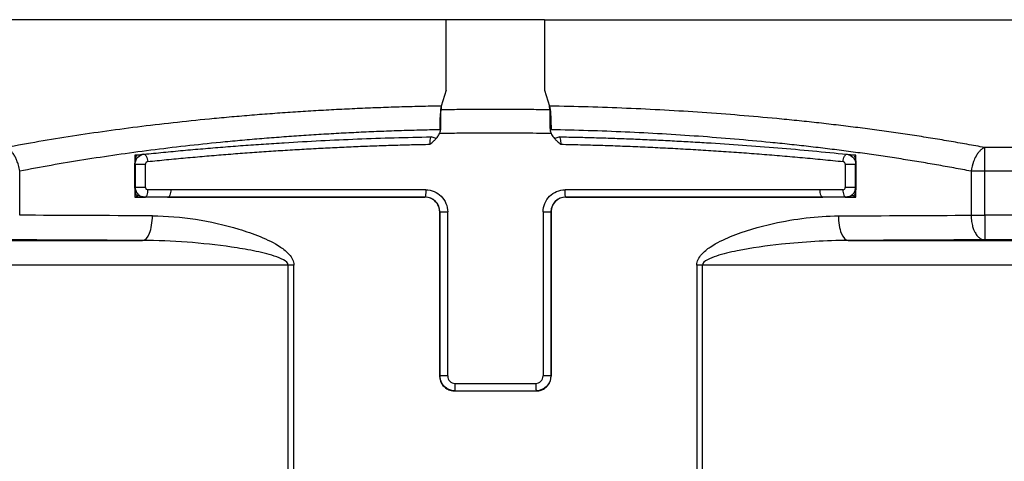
# Model space of a CAD drawing. Header units: millimetres. Extents: x 13 to 546, y 13 to 419.
# Tile 4 of 30: x 44 to 64, y 195 to 204. Entities that reach past the tile are written whole.
import ezdxf

# ---------------------------------------------------------------- set-up
doc = ezdxf.new("R2010")
doc.units = ezdxf.units.MM
doc.header["$LTSCALE"] = 2

msp = doc.modelspace()

# ---------------------------------------------------------------- linework, layer by layer
for p, q in [((52.4554, 203.9201), (24.0358, 203.9201)), ((52.4554, 202.4911), (52.4554, 203.9201)), ((54.4554, 203.9201), (52.4554, 203.9201)), ((54.4554, 203.9201), (54.4554, 202.4911)), ((54.4554, 203.9201), (82.875, 203.9201)), ((52.4554, 202.4911), (52.3553, 202.1659)), ((54.4554, 202.4911), (54.5555, 202.1659)), ((52.3553, 202.1659), (52.3511, 202.0946)), ((54.5597, 202.0946), (54.5555, 202.1659)), ((52.2492, 201.5042), (52.1468, 201.5374)), ((52.1526, 201.5405), (52.151, 201.5404)), ((54.764, 201.5374), (54.6616, 201.5042)), ((54.7582, 201.5405), (54.7599, 201.5404)), ((63.4053, 200.8417), (63.4053, 201.3226)), ((72.2886, 201.3226), (63.4053, 201.3226)), ((46.2671, 201.1679), (46.1264, 201.1679)), ((46.1264, 201.1679), (46.1264, 201.0257)), ((46.1264, 201.1679), (46.1558, 201.1546)), ((46.2367, 201.1679), (46.2367, 201.1794)), ((46.2998, 201.1859), (46.3085, 201.1868)), ((60.6024, 201.1868), (60.611, 201.1859)), ((60.7844, 201.1679), (60.6457, 201.1679)), ((60.6741, 201.1794), (60.6741, 201.1679)), ((60.7844, 201.1679), (60.755, 201.1546)), ((60.7844, 200.3155), (60.7844, 201.1679)), ((43.7819, 199.9475), (43.7819, 200.8417)), ((46.1264, 200.9886), (46.1264, 200.3155)), ((46.1264, 200.5144), (46.1264, 200.9875)), ((46.131, 200.988), (46.131, 200.5135)), ((46.3423, 200.5135), (46.3423, 200.988)), ((60.5686, 200.988), (60.5686, 200.5135)), ((60.7798, 200.5135), (60.7798, 200.988)), ((60.7844, 200.9875), (60.7844, 200.5144)), ((63.4053, 200.8417), (63.1289, 200.8417)), ((63.1289, 200.8417), (63.1289, 199.9475)), ((72.2886, 200.8417), (63.4053, 200.8417)), ((63.4053, 199.9475), (63.4053, 200.8417)), ((46.131, 200.5135), (46.1264, 200.5144)), ((46.8541, 200.4638), (46.3899, 200.4638)), ((52.0397, 200.4655), (46.8541, 200.4655)), ((60.0567, 200.4655), (54.8712, 200.4655)), ((60.521, 200.4638), (60.0567, 200.4638)), ((60.7844, 200.5144), (60.7798, 200.5135)), ((46.1264, 200.3155), (46.3133, 200.3155)), ((46.3273, 200.3138), (46.1833, 200.3412)), ((46.7957, 200.3138), (46.3273, 200.3138)), ((46.7865, 200.3155), (52.0211, 200.3155)), ((54.8898, 200.3155), (60.1125, 200.3155)), ((60.5835, 200.3138), (60.1151, 200.3138)), ((60.7275, 200.3412), (60.5835, 200.3138)), ((60.5942, 200.3155), (60.7844, 200.3155)), ((60.7264, 200.3417), (60.7264, 200.355)), ((52.3233, 200.0163), (52.3233, 196.6774)), ((52.3266, 200.0155), (52.3233, 200.0155)), ((52.3233, 196.6774), (52.3233, 200.0155)), ((52.3266, 196.6807), (52.3266, 200.0155)), ((52.485, 196.6807), (52.485, 200.0155)), ((54.4258, 200.0155), (54.4258, 196.6807)), ((54.5842, 200.0155), (54.5842, 196.6807)), ((54.5875, 200.0155), (54.5842, 200.0155)), ((54.5875, 196.6774), (54.5875, 200.0161)), ((54.5875, 200.0155), (54.5875, 196.6774)), ((63.1289, 199.9475), (63.4053, 199.9475)), ((72.2886, 199.9475), (63.4053, 199.9475)), ((63.4053, 199.9475), (63.4053, 199.4475)), ((35.7543, 199.4344), (46.2817, 199.4344)), ((60.6291, 199.4344), (71.1565, 199.4344)), ((72.2886, 199.4475), (63.4053, 199.4475)), ((49.2423, 198.9344), (35.659, 198.9344)), ((49.3594, 198.9344), (49.2423, 198.9344)), ((49.2423, 183.9257), (49.2423, 198.9344)), ((49.3594, 183.9257), (49.3594, 198.9344)), ((57.5515, 198.9344), (57.5515, 183.9257)), ((57.6685, 198.9344), (57.5515, 198.9344)), ((71.2518, 198.9344), (57.6685, 198.9344)), ((57.6685, 183.9257), (57.6685, 198.9344)), ((52.3233, 196.6774), (52.3266, 196.6807)), ((54.5842, 196.6807), (54.5875, 196.6774)), ((52.6231, 196.3776), (52.6262, 196.3807)), ((52.6235, 196.3776), (54.2873, 196.3776)), ((54.2846, 196.3807), (54.2877, 196.3776))]:
    msp.add_line(p, q)
at = {"flags": 128}
for points in [[(46.131, 200.988), (46.1284, 200.9877), (46.1264, 200.9875)], [(60.7844, 200.9875), (60.7819, 200.9878), (60.7798, 200.988)]]:
    msp.add_lwpolyline(points, dxfattribs=at)
for points, knots in [([(52.3553, 202.1659), (52.212, 202.1631), (51.9257, 202.1576), (51.4977, 202.1456), (51.0717, 202.131), (50.6476, 202.1135), (50.2255, 202.0931), (49.8053, 202.0698), (49.3871, 202.0437), (48.9708, 202.0147), (48.5565, 201.9829), (48.1441, 201.9482), (47.6204, 201.9002), (46.9906, 201.8359), (46.2623, 201.7511), (45.5491, 201.6575), (44.8513, 201.5549), (44.1674, 201.4441), (43.7266, 201.3632), (43.5055, 201.3226)], [0, 0, 0, 0, 0.0454378, 0.0907678, 0.1360177, 0.1812151, 0.226388, 0.2715642, 0.3167717, 0.3620383, 0.4073917, 0.4528596, 0.4984692, 0.5820443, 0.6654, 0.7487049, 0.832128, 0.9158375, 1, 1, 1, 1]), ([(52.3553, 202.1659), (52.3461, 202.1361), (52.338, 202.073), (52.3265, 201.9004), (52.3233, 201.7933), (52.3233, 201.6838)], [0, 0, 0, 0, 0.5, 0.5, 1, 1, 1, 1]), ([(52.3451, 201.7185), (52.3453, 201.7444), (52.3455, 201.7941), (52.346, 201.8584), (52.3466, 201.9115), (52.3475, 201.9755), (52.3489, 202.0479), (52.3504, 202.0791), (52.3511, 202.0946)], [0, 0, 0, 0, 0.1490558, 0.2862851, 0.3919807, 0.5004205, 0.7501076, 1, 1, 1, 1]), ([(52.3511, 202.0946), (52.4738, 202.0966), (52.719, 202.1005), (53.0872, 202.1037), (53.4554, 202.1048), (53.8236, 202.1037), (54.1918, 202.1005), (54.437, 202.0966), (54.5597, 202.0946)], [0, 0, 0, 0, 0.1667961, 0.3334369, 0.5, 0.6665631, 0.8332039, 1, 1, 1, 1]), ([(54.5555, 202.1659), (54.5647, 202.1361), (54.5728, 202.073), (54.5843, 201.9004), (54.5875, 201.7933), (54.5875, 201.6838)], [0, 0, 0, 0, 0.5, 0.5, 1, 1, 1, 1]), ([(63.4053, 201.3226), (63.2851, 201.345), (63.045, 201.3896), (62.6781, 201.4533), (62.3072, 201.5147), (61.9316, 201.5733), (61.5515, 201.6294), (61.1669, 201.6828), (60.7778, 201.7336), (60.3842, 201.7818), (59.9861, 201.8274), (59.5834, 201.8703), (59.064, 201.9218), (58.4254, 201.9783), (57.6645, 202.0354), (56.8969, 202.083), (56.1227, 202.1207), (55.342, 202.1494), (54.818, 202.1604), (54.5555, 202.1659)], [0, 0, 0, 0, 0.045966, 0.0917768, 0.1374591, 0.1830401, 0.2285468, 0.2740066, 0.3194468, 0.3648949, 0.4103782, 0.4559241, 0.5015598, 0.5850477, 0.6681418, 0.7510124, 0.8338311, 0.9167699, 1, 1, 1, 1]), ([(54.5597, 202.0946), (54.5601, 202.0876), (54.5608, 202.0737), (54.5618, 202.0421), (54.5628, 202.0029), (54.5639, 201.9416), (54.565, 201.8491), (54.5655, 201.7624), (54.5657, 201.7185)], [0, 0, 0, 0, 0.1253886, 0.2491726, 0.3736671, 0.5011484, 0.7475063, 1, 1, 1, 1]), ([(52.3233, 201.6838), (52.1855, 201.6809), (51.9099, 201.6751), (51.4977, 201.6628), (51.0866, 201.6478), (50.6768, 201.6299), (50.2686, 201.6092), (49.8621, 201.5856), (49.4577, 201.5593), (49.0555, 201.5303), (48.6558, 201.4985), (48.2587, 201.464), (47.7548, 201.4164), (47.1482, 201.3525), (46.4452, 201.2682), (45.7553, 201.175), (45.0803, 201.0728), (44.4197, 200.9626), (43.9946, 200.882), (43.7819, 200.8417)], [0, 0, 0, 0, 0.0452386, 0.0904823, 0.1357347, 0.180999, 0.226278, 0.2715742, 0.3168897, 0.3622265, 0.4075862, 0.4529703, 0.4983803, 0.5817108, 0.6651382, 0.7486706, 0.832317, 0.9160887, 1, 1, 1, 1]), ([(52.3234, 201.6126), (52.3297, 201.63), (52.3422, 201.6644), (52.3442, 201.7005), (52.3451, 201.7185)], [0, 0, 0, 0, 0.5039283, 1, 1, 1, 1]), ([(54.5657, 201.7185), (54.5667, 201.7005), (54.5686, 201.6644), (54.5811, 201.63), (54.5874, 201.6126)], [0, 0, 0, 0, 0.4960677, 1, 1, 1, 1]), ([(63.1289, 200.8417), (63.0133, 200.8638), (62.7822, 200.9079), (62.4284, 200.9711), (62.0701, 201.032), (61.7068, 201.0903), (61.3388, 201.1461), (60.9665, 201.1993), (60.59, 201.25), (60.2095, 201.2982), (59.8252, 201.3437), (59.4375, 201.3865), (58.9379, 201.4379), (58.3227, 201.4945), (57.5885, 201.5519), (56.8466, 201.5998), (56.0983, 201.638), (55.3451, 201.6672), (54.84, 201.6783), (54.5875, 201.6838)], [0, 0, 0, 0, 0.0457956, 0.0915463, 0.1372548, 0.1829236, 0.2285548, 0.2741502, 0.3197115, 0.3652402, 0.4107377, 0.4562053, 0.5016443, 0.5848802, 0.6680303, 0.7511041, 0.834113, 0.9170721, 1, 1, 1, 1]), ([(46.3085, 201.1868), (46.44, 201.2001), (46.7031, 201.2266), (47.1032, 201.2641), (47.5069, 201.2998), (47.9148, 201.3334), (48.3266, 201.3649), (48.7425, 201.3942), (49.2671, 201.428), (49.9018, 201.4637), (50.6479, 201.4975), (51.3975, 201.524), (51.8999, 201.535), (52.151, 201.5404)], [0, 0, 0, 0, 0.0713553, 0.1426628, 0.2139657, 0.2853072, 0.3567304, 0.4282784, 0.4999939, 0.6256217, 0.7506758, 0.87539, 1, 1, 1, 1]), ([(52.1259, 201.3897), (52.1486, 201.4085), (52.1856, 201.439), (52.2388, 201.4902), (52.2875, 201.5424), (52.3114, 201.5892), (52.3234, 201.6126)], [0, 0, 0, 0, 0.2938141, 0.4781779, 0.7384988, 1, 1, 1, 1]), ([(52.1259, 201.3897), (52.1269, 201.4289), (52.1337, 201.5077), (52.1456, 201.5403), (52.151, 201.5404)], [-0.054836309, -0.054836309, -0.054836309, -0.054836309, -0.027420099, 0, 0, 0, 0]), ([(52.345, 201.613), (52.4682, 201.6151), (52.7148, 201.6193), (53.0851, 201.6227), (53.5171, 201.624), (54.0111, 201.6219), (54.3809, 201.616), (54.5659, 201.613)], [0, 0, 0, 0, 0.1667182, 0.3333849, 0.5000065, 0.7499489, 1, 1, 1, 1]), ([(54.5874, 201.6126), (54.595, 201.5968), (54.6102, 201.5652), (54.6417, 201.5231), (54.6782, 201.4841), (54.7253, 201.439), (54.7622, 201.4085), (54.7849, 201.3897)], [0, 0, 0, 0, 0.1745258, 0.3486686, 0.5220427, 0.7062933, 1, 1, 1, 1]), ([(54.7599, 201.5404), (54.7653, 201.5403), (54.7771, 201.5077), (54.7839, 201.4289), (54.7849, 201.3897)], [-0.054836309, -0.054836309, -0.054836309, -0.054836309, -0.027416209, 0, 0, 0, 0]), ([(54.7599, 201.5404), (54.8855, 201.5379), (55.1367, 201.5328), (55.5125, 201.5227), (55.8875, 201.5107), (56.2617, 201.4966), (56.6349, 201.4807), (57.0073, 201.4628), (57.3787, 201.4429), (57.8714, 201.4139), (58.4812, 201.3732), (59.2013, 201.3175), (59.9101, 201.2558), (60.3716, 201.2098), (60.6024, 201.1868)], [0, 0, 0, 0, 0.0623079, 0.1246131, 0.1869452, 0.2493336, 0.3118079, 0.3743973, 0.4371309, 0.5000377, 0.6254186, 0.7503855, 0.8751688, 1, 1, 1, 1]), ([(43.7819, 200.8417), (43.7786, 200.863), (43.7724, 200.9039), (43.7582, 200.9615), (43.7427, 201.0121), (43.7266, 201.0556), (43.7109, 201.0924), (43.6961, 201.1228), (43.6727, 201.166), (43.6399, 201.2145), (43.5936, 201.2665), (43.5486, 201.3023), (43.5182, 201.3166), (43.5055, 201.3226)], [0, 0, 0, 0, 0.096851, 0.1852576, 0.2651963, 0.3366563, 0.3996368, 0.4541457, 0.5001988, 0.6434698, 0.7573084, 0.8988231, 1, 1, 1, 1]), ([(46.3853, 201.0376), (46.5131, 201.0506), (46.7678, 201.0765), (47.1535, 201.1129), (47.5396, 201.1473), (47.9261, 201.1794), (48.3127, 201.2094), (48.6991, 201.2372), (49.085, 201.2629), (49.4702, 201.2864), (49.8543, 201.3077), (50.2372, 201.3268), (50.6186, 201.3438), (50.9982, 201.3586), (51.376, 201.3712), (51.7515, 201.3818), (52.0014, 201.3871), (52.1259, 201.3897)], [0, 0, 0, 0, 0.07057177, 0.14057902, 0.21002318, 0.2789057, 0.34722808, 0.41499184, 0.48219856, 0.54884982, 0.61494729, 0.68049265, 0.74548764, 0.80993402, 0.87383362, 0.93718831, 1, 1, 1, 1]), ([(54.7849, 201.3897), (54.9183, 201.3869), (55.1863, 201.3812), (55.5889, 201.3696), (55.994, 201.3557), (56.4013, 201.3392), (56.8104, 201.3203), (57.2212, 201.2989), (57.6333, 201.2749), (58.0465, 201.2485), (58.4603, 201.2196), (58.8745, 201.1882), (59.2886, 201.1544), (59.7024, 201.118), (60.1158, 201.0792), (60.3886, 201.0515), (60.5256, 201.0376)], [0, 0, 0, 0, 0.0673191, 0.1352616, 0.20383, 0.2730265, 0.3428533, 0.4133127, 0.4844067, 0.5561374, 0.6285067, 0.7015167, 0.7751692, 0.8494661, 0.9244091, 1, 1, 1, 1]), ([(63.4053, 201.3226), (63.3926, 201.3166), (63.3622, 201.3023), (63.3172, 201.2665), (63.2708, 201.2145), (63.2221, 201.1418), (63.1643, 201.0189), (63.1422, 200.9083), (63.1289, 200.8417)], [0, 0, 0, 0, 0.1014105, 0.2432801, 0.3573419, 0.5010129, 0.6991318, 1, 1, 1, 1]), ([(46.1264, 200.9875), (46.1264, 200.9902), (46.1264, 200.9958), (46.1266, 201.0073), (46.1274, 201.0295), (46.1309, 201.0713), (46.1381, 201.1082), (46.1476, 201.1414), (46.1544, 201.15), (46.1575, 201.1538)], [0, 0, 0, 0, 0.00876564, 0.01818334, 0.04108948, 0.11095042, 0.36498851, 0.71416746, 1, 1, 1, 1]), ([(46.131, 200.988), (46.131, 201.0165), (46.142, 201.0667), (46.1971, 201.15), (46.262, 201.182), (46.3085, 201.1868)], [0, 0, 0, 0, 0.0021425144, 0.0037494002, 0.0074988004, 0.0074988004, 0.0074988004, 0.0074988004]), ([(46.2998, 201.1859), (46.2889, 201.1843), (46.2672, 201.1811), (46.2469, 201.1723), (46.2367, 201.1679)], [0, 0, 0, 0, 0.5011698, 1, 1, 1, 1]), ([(46.3853, 201.0376), (46.374, 201.0364), (46.3583, 201.0284), (46.3449, 201.0077), (46.3423, 200.9951), (46.3423, 200.988)], [0, 0, 0, 0, 0.0037494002, 0.005356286, 0.0074988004, 0.0074988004, 0.0074988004, 0.0074988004]), ([(60.5686, 200.988), (60.5686, 200.9951), (60.5659, 201.0076), (60.5526, 201.0284), (60.5368, 201.0364), (60.5256, 201.0376)], [0, 0, 0, 0, 0.0021422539, 0.0037489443, 0.0074978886, 0.0074978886, 0.0074978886, 0.0074978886]), ([(60.6024, 201.1868), (60.6488, 201.182), (60.7138, 201.1499), (60.7688, 201.0666), (60.7799, 201.0165), (60.7798, 200.988)], [0, 0, 0, 0, 0.0037489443, 0.0053556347, 0.0074978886, 0.0074978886, 0.0074978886, 0.0074978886]), ([(60.7524, 201.1534), (60.7573, 201.1453), (60.7673, 201.1286), (60.7782, 201.0998), (60.7837, 201.0232), (60.7843, 201.0043), (60.7844, 200.9945), (60.7844, 200.9898), (60.7844, 200.9875)], [0, 0, 0, 0, 0.44018937, 0.91417476, 0.96694445, 0.98503433, 0.99272944, 1, 1, 1, 1]), ([(46.131, 200.988), (46.1351, 200.988), (46.1635, 200.988), (46.2459, 200.988), (46.2988, 200.988), (46.3423, 200.988)], [0, 0, 0, 0, 0.5, 0.5, 1, 1, 1, 1]), ([(60.5686, 200.988), (60.612, 200.988), (60.665, 200.988), (60.7473, 200.988), (60.7757, 200.988), (60.7798, 200.988)], [0, 0, 0, 0, 0.5, 0.5, 1, 1, 1, 1]), ([(46.1833, 200.3412), (46.1797, 200.3403), (46.1729, 200.3385), (46.1636, 200.3438), (46.1565, 200.3519), (46.1505, 200.3623), (46.145, 200.3748), (46.1405, 200.3889), (46.137, 200.4034), (46.1342, 200.4172), (46.1319, 200.4317), (46.1299, 200.4469), (46.1284, 200.4624), (46.1273, 200.4784), (46.1266, 200.4944), (46.1264, 200.5085), (46.1264, 200.5144)], [0, 0, 0, 0, 0.1858461, 0.3424258, 0.4697405, 0.5677951, 0.6645187, 0.7477651, 0.8030451, 0.8512183, 0.8923334, 0.9264686, 0.9537622, 0.9744905, 0.9893044, 1, 1, 1, 1]), ([(46.3423, 200.5135), (46.2988, 200.5135), (46.2459, 200.5135), (46.1635, 200.5135), (46.1351, 200.5135), (46.131, 200.5135)], [0, 0, 0, 0, 0.5, 0.5, 1, 1, 1, 1]), ([(46.131, 200.5135), (46.1314, 200.5033), (46.1322, 200.4821), (46.138, 200.4617), (46.141, 200.4512)], [0, 0, 0, 0, 0.4804458, 1, 1, 1, 1]), ([(46.141, 200.4512), (46.1462, 200.4379), (46.1571, 200.4103), (46.1852, 200.3731), (46.2237, 200.3418), (46.2722, 200.3189), (46.3086, 200.3155), (46.3273, 200.3138)], [0, 0, 0, 0, 0.17160016, 0.3570864, 0.5567827, 0.77128257, 1, 1, 1, 1]), ([(46.3273, 200.3138), (46.3438, 200.3131), (46.3597, 200.3286), (46.3832, 200.385), (46.3899, 200.4235), (46.3899, 200.4638)], [0, 0, 0, 0, 0.5, 0.5, 1, 1, 1, 1]), ([(46.3423, 200.5135), (46.3423, 200.5078), (46.3445, 200.4944), (46.3586, 200.4717), (46.3778, 200.4638), (46.3899, 200.4638)], [0, 0, 0, 0, 0.0017127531, 0.0039964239, 0.0079928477, 0.0079928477, 0.0079928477, 0.0079928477]), ([(46.8541, 200.4638), (46.8541, 200.424), (46.8481, 200.3858), (46.8265, 200.3296), (46.8119, 200.3138), (46.7967, 200.3138)], [0, 0, 0, 0, 0.5, 0.5, 1, 1, 1, 1]), ([(54.8835, 200.3155), (54.8802, 200.3155), (54.8771, 200.3313), (54.8725, 200.3876), (54.8712, 200.4257), (54.8712, 200.4655)], [0, 0, 0, 0, 0.5, 0.5, 1, 1, 1, 1]), ([(60.1141, 200.3138), (60.0989, 200.3138), (60.0843, 200.3296), (60.0627, 200.3858), (60.0567, 200.424), (60.0567, 200.4638)], [0, 0, 0, 0, 0.5, 0.5, 1, 1, 1, 1]), ([(60.521, 200.4638), (60.533, 200.4638), (60.5521, 200.4716), (60.5663, 200.4943), (60.5686, 200.5078), (60.5686, 200.5135)], [0, 0, 0, 0, 0.0040025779, 0.0062897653, 0.0080051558, 0.0080051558, 0.0080051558, 0.0080051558]), ([(60.521, 200.4638), (60.521, 200.4235), (60.5276, 200.385), (60.5511, 200.3286), (60.567, 200.3131), (60.5835, 200.3138)], [0, 0, 0, 0, 0.5, 0.5, 1, 1, 1, 1]), ([(60.7798, 200.5135), (60.7757, 200.5135), (60.7473, 200.5135), (60.665, 200.5135), (60.612, 200.5135), (60.5686, 200.5135)], [0, 0, 0, 0, 0.5, 0.5, 1, 1, 1, 1]), ([(60.5835, 200.3138), (60.597, 200.3147), (60.6235, 200.3165), (60.6606, 200.3291), (60.6932, 200.3469), (60.7207, 200.3693), (60.7424, 200.395), (60.7591, 200.4223), (60.7663, 200.4417), (60.7698, 200.4512)], [0, 0, 0, 0, 0.164873, 0.3225276, 0.4727608, 0.6153906, 0.7506809, 0.8789158, 1, 1, 1, 1]), ([(60.7844, 200.5144), (60.7844, 200.5097), (60.7843, 200.4992), (60.7838, 200.4858), (60.7831, 200.4728), (60.7821, 200.4601), (60.7809, 200.4476), (60.7794, 200.4354), (60.7776, 200.4236), (60.7756, 200.4123), (60.7732, 200.4009), (60.7704, 200.3896), (60.7671, 200.3787), (60.7629, 200.3679), (60.7578, 200.3577), (60.7507, 200.3474), (60.7408, 200.3387), (60.7324, 200.3403), (60.7275, 200.3412)], [0, 0, 0, 0, 0.0083818, 0.0189771, 0.0329963, 0.0509698, 0.0731457, 0.0996538, 0.1305693, 0.1659392, 0.205795, 0.2577164, 0.3161868, 0.3812227, 0.4716224, 0.5755107, 0.7483804, 1, 1, 1, 1]), ([(60.7698, 200.4512), (60.7728, 200.4617), (60.7786, 200.4821), (60.7794, 200.5033), (60.7798, 200.5135)], [0, 0, 0, 0, 0.5195542, 1, 1, 1, 1]), ([(46.2723, 200.3222), (46.2835, 200.3195), (46.3056, 200.3141), (46.3286, 200.3157), (46.3399, 200.3165)], [0, 0, 0, 0, 0.5054935, 1, 1, 1, 1]), ([(52.0274, 200.3155), (51.8991, 200.3155), (51.6426, 200.3155), (51.2593, 200.3155), (50.8772, 200.3155), (50.4964, 200.3155), (50.117, 200.3155), (49.739, 200.3155), (49.2685, 200.3155), (48.7083, 200.3155), (48.0624, 200.3155), (47.4238, 200.3155), (47.0059, 200.3155), (46.7967, 200.3155)], [0, 0, 0, 0, 0.07150563, 0.14292743, 0.21430055, 0.28566019, 0.35704159, 0.42847995, 0.50001038, 0.6250832, 0.74997986, 0.87488919, 1, 1, 1, 1]), ([(52.3233, 200.0163), (52.3198, 200.0497), (52.3129, 200.1166), (52.2616, 200.2069), (52.1853, 200.2724), (52.12, 200.3042), (52.0841, 200.3081), (52.0808, 200.3084)], [0, 0, 0, 0, 0.243943, 0.48755886, 0.73545843, 0.97570052, 1, 1, 1, 1]), ([(52.3233, 200.0163), (52.319, 200.0541), (52.3123, 200.1132), (52.2751, 200.1836), (52.2474, 200.2133), (52.2342, 200.2275)], [0, 0, 0, 0, 0.48205782, 0.75308096, 1, 1, 1, 1]), ([(54.8898, 200.3155), (54.8105, 200.3155), (54.7327, 200.2836), (54.6208, 200.1737), (54.5875, 200.0958), (54.5875, 200.0163)], [0, 0, 0, 0, 0.5, 0.5, 1, 1, 1, 1]), ([(60.1141, 200.3155), (59.9948, 200.3155), (59.7563, 200.3155), (59.3948, 200.3155), (59.0309, 200.3155), (58.6642, 200.3155), (58.2949, 200.3155), (57.9228, 200.3155), (57.4549, 200.3155), (56.8894, 200.3155), (56.2249, 200.3155), (55.5562, 200.3155), (55.1078, 200.3155), (54.8835, 200.3155)], [0, 0, 0, 0, 0.0715056, 0.1429274, 0.2143005, 0.2856602, 0.3570416, 0.4284799, 0.5000104, 0.6250832, 0.7499799, 0.8748892, 1, 1, 1, 1]), ([(54.6774, 200.2262), (54.6662, 200.2154), (54.6382, 200.1882), (54.5998, 200.1181), (54.5923, 200.0555), (54.5875, 200.0163)], [0, 0, 0, 0, 0.1991247, 0.4983491, 1, 1, 1, 1]), ([(46.481, 199.9344), (47.0609, 199.9321), (47.8062, 199.8163), (48.6738, 199.5229), (49.0246, 199.3539), (49.274, 199.1627), (49.3594, 199.0157), (49.3594, 198.9344)], [0, 0, 0, 0, 0.19511849, 0.24389811, 0.29267774, 0.31706755, 0.34145736, 0.34145736, 0.34145736, 0.34145736]), ([(52.3266, 200.0155), (52.328, 200.0155), (52.346, 200.0155), (52.4048, 200.0155), (52.4452, 200.0155), (52.485, 200.0155)], [0, 0, 0, 0, 0.5, 0.5, 1, 1, 1, 1]), ([(54.4258, 200.0155), (54.4656, 200.0155), (54.506, 200.0155), (54.5648, 200.0155), (54.5828, 200.0155), (54.5842, 200.0155)], [0, 0, 0, 0, 0.5, 0.5, 1, 1, 1, 1]), ([(57.5515, 198.9344), (57.5515, 199.0155), (57.637, 199.1627), (57.8851, 199.3542), (58.3772, 199.5882), (59.2539, 199.8388), (59.9959, 199.9327), (60.4298, 199.9344)], [0, 0, 0, 0, 0.02433164, 0.04866328, 0.09732657, 0.19465314, 0.34064299, 0.34064299, 0.34064299, 0.34064299]), ([(63.1289, 199.9475), (63.1295, 199.9248), (63.1306, 199.8812), (63.138, 199.8196), (63.1481, 199.7653), (63.1601, 199.7182), (63.1731, 199.6783), (63.1861, 199.6451), (63.1985, 199.618), (63.2218, 199.5733), (63.256, 199.5246), (63.3056, 199.4796), (63.346, 199.4581), (63.3762, 199.4503), (63.3929, 199.448), (63.4012, 199.4477), (63.4053, 199.4475)], [0, 0, 0, 0, 0.08724014, 0.16742439, 0.24055027, 0.30661555, 0.3656182, 0.41755644, 0.46242869, 0.5002336, 0.65270572, 0.75991527, 0.88334627, 0.94262251, 0.97155951, 1, 1, 1, 1]), ([(46.2817, 199.4344), (46.1609, 199.4348), (45.9196, 199.4358), (45.5623, 199.4373), (45.2089, 199.4388), (44.8597, 199.4404), (44.5147, 199.4421), (44.1739, 199.4438), (43.8369, 199.4457), (43.616, 199.4469), (43.5055, 199.4475)], [0, 0, 0, 0, 0.1252113, 0.2502414, 0.3751506, 0.4999993, 0.6248481, 0.7497575, 0.8747881, 1, 1, 1, 1]), ([(49.2423, 198.9344), (49.2423, 198.9751), (49.1546, 199.0486), (48.898, 199.1442), (48.5371, 199.2287), (47.6448, 199.3753), (46.8782, 199.4333), (46.2817, 199.4344)], [0, 0, 0, 0, 0.02438981, 0.04877962, 0.09755925, 0.14633887, 0.34145736, 0.34145736, 0.34145736, 0.34145736]), ([(60.6291, 199.4344), (60.1828, 199.4335), (59.4195, 199.3866), (58.5178, 199.2613), (58.0117, 199.1443), (57.7565, 199.0486), (57.6685, 198.975), (57.6685, 198.9344)], [0, 0, 0, 0, 0.14598985, 0.24331642, 0.29197971, 0.31631135, 0.34064299, 0.34064299, 0.34064299, 0.34064299]), ([(63.4053, 199.4475), (63.2948, 199.4469), (63.074, 199.4457), (62.737, 199.4438), (62.3962, 199.4421), (62.0511, 199.4404), (61.7019, 199.4388), (61.3486, 199.4373), (60.9913, 199.4358), (60.7499, 199.4348), (60.6291, 199.4344)], [0, 0, 0, 0, 0.1252119, 0.2502425, 0.3751519, 0.5000007, 0.6248494, 0.7497586, 0.8747887, 1, 1, 1, 1]), ([(52.3233, 196.6768), (52.324, 196.6616), (52.3254, 196.631), (52.3364, 196.5857), (52.3541, 196.542), (52.379, 196.5009), (52.4252, 196.4469), (52.5056, 196.3909), (52.5839, 196.382), (52.6231, 196.3776)], [0, 0, 0, 0, 0.09723253, 0.19601565, 0.29636255, 0.39828575, 0.50179723, 0.75086131, 1, 1, 1, 1]), ([(52.485, 196.6807), (52.4452, 196.6807), (52.4048, 196.6807), (52.346, 196.6807), (52.328, 196.6807), (52.3266, 196.6807)], [0, 0, 0, 0, 0.5, 0.5, 1, 1, 1, 1]), ([(52.6262, 196.3807), (52.5478, 196.3808), (52.4699, 196.4132), (52.359, 196.5243), (52.3267, 196.6023), (52.3266, 196.6807)], [0, 0, 0, 0, 0.5, 0.5, 1, 1, 1, 1]), ([(52.331, 196.6322), (52.3332, 196.6138), (52.3395, 196.5621), (52.3855, 196.4862), (52.4609, 196.4192), (52.5456, 196.3832), (52.6014, 196.3793), (52.6245, 196.3776)], [0, 0, 0, 0, 0.1302909, 0.3657516, 0.6050949, 0.8368329, 1, 1, 1, 1]), ([(54.5842, 196.6807), (54.5841, 196.6023), (54.5518, 196.5243), (54.4409, 196.4132), (54.363, 196.3808), (54.2846, 196.3807)], [0, 0, 0, 0, 0.5, 0.5, 1, 1, 1, 1]), ([(54.2863, 196.3776), (54.3206, 196.3812), (54.3891, 196.3882), (54.4812, 196.4406), (54.5474, 196.5184), (54.5786, 196.5872), (54.5821, 196.6257), (54.5827, 196.6316)], [0, 0, 0, 0, 0.24192229, 0.4836049, 0.72677178, 0.95822158, 1, 1, 1, 1]), ([(54.2877, 196.3776), (54.2988, 196.378), (54.338, 196.3793), (54.3971, 196.3951), (54.4567, 196.4273), (54.5172, 196.4779), (54.5743, 196.5601), (54.5832, 196.6384), (54.5875, 196.6768)], [0, 0, 0, 0, 0.0706699, 0.2509831, 0.3854196, 0.5013419, 0.7550975, 1, 1, 1, 1]), ([(54.5842, 196.6807), (54.5828, 196.6807), (54.5648, 196.6807), (54.506, 196.6807), (54.4656, 196.6807), (54.4258, 196.6807)], [0, 0, 0, 0, 0.5, 0.5, 1, 1, 1, 1]), ([(52.6333, 196.5306), (52.6333, 196.4867), (52.6314, 196.4106), (52.6277, 196.3818), (52.6262, 196.3807)], [0, 0, 0, 0, 0.5714286, 1, 1, 1, 1]), ([(54.2775, 196.5306), (54.2776, 196.4867), (54.2794, 196.4106), (54.2831, 196.3818), (54.2846, 196.3807)], [0, 0, 0, 0, 0.5714286, 1, 1, 1, 1]), ([(52.6262, 196.3807), (52.7644, 196.3805), (53.0407, 196.3801), (53.4554, 196.3799), (53.8702, 196.3801), (54.1465, 196.3805), (54.2846, 196.3807)], [0, 0, 0, 0, 0.2500712, 0.5, 0.7499288, 1, 1, 1, 1])]:
    msp.add_open_spline(points, degree=3, knots=knots)
for points in [[(52.3234, 201.6126), (52.3306, 201.6127), (52.3378, 201.6129), (52.345, 201.613)], [(54.5659, 201.613), (54.573, 201.6129), (54.5802, 201.6127), (54.5874, 201.6126)], [(46.2367, 201.1794), (46.2577, 201.1816), (46.2788, 201.1837), (46.2998, 201.1859)], [(46.3085, 201.1868), (46.3248, 201.1885), (46.3609, 201.1576), (46.3818, 201.0777), (46.3853, 201.0376)], [(60.5256, 201.0376), (60.529, 201.0777), (60.5499, 201.1576), (60.586, 201.1885), (60.6024, 201.1868)], [(60.611, 201.1859), (60.6329, 201.1837), (60.6543, 201.1774), (60.6741, 201.1678)], [(60.611, 201.1859), (60.6321, 201.1837), (60.6531, 201.1816), (60.6741, 201.1794)], [(52.0397, 200.4655), (52.0397, 200.3827), (52.0341, 200.3155), (52.0274, 200.3155)], [(52.0397, 200.4655), (52.1555, 200.4655), (52.3878, 200.3685), (52.485, 200.1327), (52.485, 200.0155)], [(54.4258, 200.0155), (54.4258, 200.1327), (54.522, 200.3676), (54.7553, 200.4655), (54.8712, 200.4655)], [(60.0567, 200.4655), (60.0567, 200.4649), (60.0567, 200.4644), (60.0567, 200.4638)], [(46.1264, 200.3155), (46.1454, 200.324), (46.1644, 200.3325), (46.1833, 200.3412)], [(52.3266, 200.0155), (52.3266, 200.0937), (52.2613, 200.2509), (52.1052, 200.3155), (52.0274, 200.3155)], [(54.8835, 200.3155), (54.8056, 200.3155), (54.6489, 200.2502), (54.5842, 200.0937), (54.5842, 200.0155)], [(60.7844, 200.3155), (60.7655, 200.324), (60.7465, 200.3325), (60.7275, 200.3412)], [(46.481, 199.9344), (45.5406, 199.9388), (44.6363, 199.9431), (43.7819, 199.9475)], [(46.2817, 199.4344), (46.3336, 199.4354), (46.437, 199.5447), (46.4806, 199.8041), (46.481, 199.9344)], [(60.4298, 199.9344), (61.3702, 199.938), (62.2745, 199.9424), (63.1289, 199.9475)], [(60.4298, 199.9344), (60.4303, 199.8041), (60.4738, 199.5447), (60.5772, 199.4354), (60.6291, 199.4344)], [(52.485, 196.6807), (52.485, 196.6417), (52.5169, 196.5635), (52.5946, 196.5306), (52.6333, 196.5306)], [(54.2775, 196.5306), (54.3162, 196.5306), (54.3936, 196.5631), (54.4258, 196.6417), (54.4258, 196.6807)], [(52.6333, 196.5306), (53.181, 196.5296), (53.7299, 196.5296), (54.2775, 196.5306)]]:
    msp.add_open_spline(points, degree=3)

doc.saveas('drawing.dxf')
